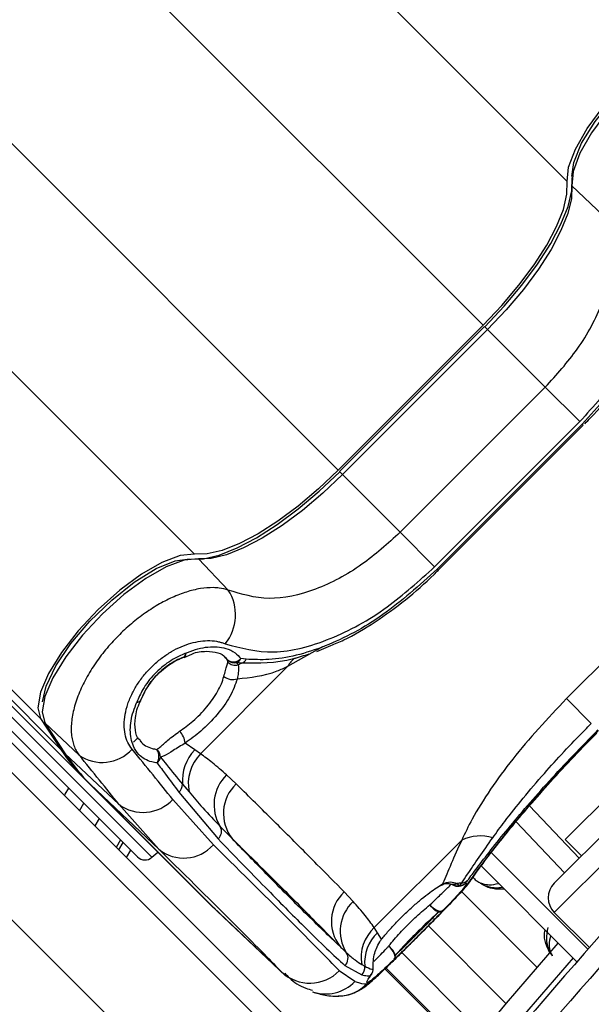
# Model space of a CAD drawing. Header units: millimetres. Extents: x 20 to 22981, y 40 to 19992.
# Tile 79 of 158: x 6601 to 6656, y 14778 to 14873. Entities that reach past the tile are written whole.
import ezdxf

# ---------------------------------------------------------------- set-up
doc = ezdxf.new("R2010")
doc.units = ezdxf.units.MM
doc.header["$LTSCALE"] = 2

msp = doc.modelspace()

# ---------------------------------------------------------------- linework, layer by layer
at = {"color": 8, "linetype": 'Continuous', "lineweight": 25}
for p, q in [((6653.544, 14857.166), (5389.71, 16121)), ((6617.764, 14821.386), (5353.93, 16085.22)), ((6602.996, 14805.612), (5340.606, 16068.001)), ((6645.479, 14843.377), (6596.127, 14892.729)), ((6631.553, 14829.451), (6582.201, 14878.803)), ((6645.892, 14842.964), (6645.602, 14843.254)), ((6631.966, 14829.038), (6631.676, 14829.328)), ((6687.931, 14822.637), (6652.293, 14786.999)), ((6626.733, 14810.634), (6630.091, 14812.523)), ((6598.882, 14807.103), (6613.681, 14792.303)), ((6649.916, 14797.235), (6654.68, 14792.215)), ((6610.495, 14793.018), (6610.91, 14793.734)), ((6611.641, 14793.003), (6611.227, 14792.286)), ((6643.385, 14789.011), (6650.659, 14781.737)), ((6640.21, 14785.717), (6647.676, 14778.25)), ((6637.653, 14783.167), (6645.348, 14775.472)), ((6626.136, 14781.29), (6626.367, 14781.13)), ((6636.037, 14781.596), (6643.906, 14773.727)), ((6643.998, 14773.839), (6636.141, 14781.695))]:
    msp.add_line(p, q, dxfattribs=at)
at = {"color": 7, "linetype": 'Continuous', "lineweight": 25}
for p, q in [((6604.953, 14802.646), (5565.338, 15842.261)), ((6607.373, 14799.675), (5580.575, 15826.473)), ((6656.972, 14853.918), (6653.965, 14856.767)), ((6645.479, 14843.377), (6631.553, 14829.451)), ((6645.602, 14843.254), (6631.676, 14829.328)), ((6645.892, 14842.964), (6631.966, 14829.038)), ((6651.433, 14837.424), (6645.892, 14842.964)), ((6566.238, 14837.274), (6626.212, 14777.3)), ((6637.506, 14823.498), (6651.433, 14837.424)), ((6651.433, 14837.424), (6654.738, 14834.118)), ((6624.314, 14776.37), (6564.34, 14836.344)), ((6654.738, 14834.118), (6640.812, 14820.192)), ((6641.052, 14819.952), (6654.979, 14833.878)), ((6641.156, 14819.848), (6655.082, 14833.775)), ((6654.979, 14833.878), (6655.082, 14833.775)), ((6557.269, 14829.273), (6617.243, 14769.298)), ((6637.506, 14823.498), (6631.966, 14829.038)), ((6637.506, 14823.498), (6640.812, 14820.192)), ((6685.103, 14822.637), (6652.293, 14789.828)), ((6621.013, 14817.958), (6618.163, 14820.965)), ((6653.353, 14794), (6680.931, 14821.577)), ((6653.469, 14807.535), (6667.396, 14821.461)), ((6641.052, 14819.952), (6641.156, 14819.848)), ((6629.508, 14812.065), (6630.846, 14812.634)), ((6616.769, 14811.52), (6616.724, 14811.492)), ((6616.786, 14811.467), (6617.503, 14811.802)), ((6620.945, 14811.248), (6620.66, 14811.525)), ((6618.34, 14802.241), (6626.733, 14810.634)), ((6620.973, 14811.039), (6620.945, 14811.248)), ((6622.324, 14810.93), (6621.816, 14810.996)), ((6621.816, 14810.996), (6621.956, 14810.772)), ((6622.733, 14811.313), (6622.226, 14811.374)), ((6612.602, 14807.349), (6612.63, 14807.395)), ((6653.469, 14807.535), (6655.848, 14805.156)), ((6612.305, 14792.339), (6598.211, 14806.432)), ((6602.996, 14805.612), (6604.953, 14802.646)), ((6603.339, 14805.306), (6605.296, 14802.34)), ((6606.693, 14802.114), (6603.417, 14805.213)), ((6603.417, 14805.213), (6605.374, 14802.248)), ((6611.912, 14803.338), (6612.37, 14803.796)), ((6617.791, 14802.605), (6616.883, 14803.268)), ((6610.497, 14797.402), (6605.374, 14802.248)), ((6618.34, 14802.241), (6617.791, 14802.605)), ((6621.765, 14799.347), (6620.846, 14800.206)), ((6607.373, 14799.675), (6619.165, 14787.883)), ((6607.783, 14799.287), (6619.575, 14787.496)), ((6607.783, 14799.287), (6607.794, 14799.277)), ((6614.344, 14793.082), (6607.794, 14799.277)), ((6607.794, 14799.277), (6619.585, 14787.485)), ((6616.624, 14799.324), (6617.246, 14798.578)), ((6616.272, 14798.564), (6620.041, 14794.073)), ((6606.741, 14796.771), (6607.161, 14797.483)), ((6610.497, 14797.402), (6614.344, 14793.082)), ((6619.579, 14793.502), (6615.69, 14797.85)), ((6608.621, 14796.023), (6608.203, 14795.309)), ((6653.282, 14790.817), (6648.63, 14795.719)), ((6610.67, 14793.973), (6610.255, 14793.257)), ((6643.416, 14793.951), (6635.023, 14785.558)), ((6653.353, 14794), (6654.909, 14792.444)), ((6613.681, 14792.303), (6614.241, 14792.807)), ((6655.529, 14783.481), (6646.18, 14792.829)), ((6654.469, 14782.278), (6645.212, 14791.534)), ((6642.951, 14789.778), (6643.233, 14789.579)), ((6643.233, 14789.579), (6643.412, 14789.843)), ((6643.785, 14789.815), (6643.974, 14790.072)), ((6632.987, 14788.064), (6632.129, 14788.983)), ((6619.575, 14787.496), (6619.585, 14787.485)), ((6626.136, 14781.29), (6619.585, 14787.485)), ((6619.958, 14787.123), (6626.508, 14780.928)), ((6652.293, 14786.999), (6655.661, 14783.631)), ((6635.334, 14785.062), (6635.023, 14785.558)), ((6635.719, 14784.432), (6635.334, 14785.062)), ((6633.163, 14780.377), (6631.669, 14781.411)), ((6632.208, 14781.906), (6633.826, 14781.01)), ((6633.816, 14782.007), (6634.106, 14781.842)), ((6636.037, 14781.596), (6643.906, 14773.727))]:
    msp.add_line(p, q, dxfattribs=at)
at = {"color": 7, "linetype": 'Continuous', "lineweight": 25, "flags": 128}
for points in [[(6653.544, 14857.166), (6653.671, 14858.546), (6654.322, 14860.278), (6655.455, 14862.251), (6656.996, 14864.337), (6658.845, 14866.4), (6660.882, 14868.307), (6662.975, 14869.934), (6664.988, 14871.176), (6666.791, 14871.951), (6668.266, 14872.209), (6669.319, 14871.935)], [(6669.717, 14871.514), (6668.666, 14871.788), (6667.193, 14871.53), (6665.393, 14870.756), (6663.382, 14869.516), (6661.292, 14867.892), (6659.258, 14865.988), (6657.412, 14863.927), (6655.873, 14861.844), (6654.742, 14859.874), (6654.092, 14858.144), (6653.965, 14856.767)], [(6653.993, 14857.655), (6654.163, 14859), (6654.917, 14860.844), (6656.207, 14862.934), (6657.931, 14865.106), (6659.954, 14867.192), (6662.118, 14869.026), (6664.252, 14870.465), (6666.19, 14871.397), (6667.554, 14871.732)], [(6645.479, 14843.377), (6647.27, 14845.271), (6648.91, 14847.218), (6650.355, 14849.165), (6651.567, 14851.061), (6652.513, 14852.854), (6653.168, 14854.498), (6653.515, 14855.949), (6653.544, 14857.166)], [(6645.628, 14843.229), (6647.488, 14845.195), (6649.191, 14847.217), (6650.691, 14849.239), (6651.95, 14851.208), (6652.932, 14853.07), (6653.613, 14854.778), (6653.973, 14856.284), (6654.003, 14857.549)], [(6653.965, 14856.767), (6653.936, 14855.548), (6653.589, 14854.097), (6652.933, 14852.451), (6651.986, 14850.655), (6650.773, 14848.758), (6649.326, 14846.809), (6647.685, 14844.86), (6645.892, 14842.964)], [(6631.553, 14829.451), (6629.659, 14827.66), (6627.713, 14826.02), (6625.765, 14824.575), (6623.87, 14823.364), (6622.076, 14822.418), (6620.432, 14821.762), (6618.982, 14821.416), (6617.764, 14821.386)], [(6617.382, 14820.927), (6618.646, 14820.957), (6620.152, 14821.318), (6621.86, 14821.998), (6623.723, 14822.981), (6625.691, 14824.239), (6627.713, 14825.74), (6629.735, 14827.443), (6631.702, 14829.302)], [(6631.966, 14829.038), (6630.07, 14827.245), (6628.122, 14825.604), (6626.173, 14824.157), (6624.275, 14822.944), (6622.479, 14821.997), (6620.834, 14821.341), (6619.382, 14820.994), (6618.163, 14820.965)], [(6617.764, 14821.386), (6616.385, 14821.259), (6614.652, 14820.608), (6612.679, 14819.475), (6610.593, 14817.934), (6608.53, 14816.085), (6606.623, 14814.048), (6604.996, 14811.955), (6603.755, 14809.942), (6602.98, 14808.139), (6602.721, 14806.664), (6602.996, 14805.612)], [(6618.163, 14820.965), (6616.786, 14820.838), (6615.056, 14820.188), (6613.086, 14819.057), (6611.003, 14817.518), (6608.943, 14815.672), (6607.038, 14813.638), (6605.414, 14811.548), (6604.174, 14809.538), (6603.4, 14807.737), (6603.142, 14806.264), (6603.417, 14805.213)], [(6603.186, 14807.218), (6603.534, 14808.741), (6604.465, 14810.678), (6605.905, 14812.813), (6607.739, 14814.976), (6609.824, 14816.999), (6611.997, 14818.723), (6614.087, 14820.013), (6615.93, 14820.767), (6617.275, 14820.937)], [(6603.339, 14805.306), (6603.344, 14805.299), (6603.417, 14805.213)], [(6605.296, 14802.34), (6605.301, 14802.333), (6605.374, 14802.248)], [(6605.28, 14798.232), (6605.358, 14798.364), (6605.701, 14798.943)], [(6644.387, 14790.234), (6644.343, 14790.169), (6643.883, 14789.626)], [(6619.749, 14787.323), (6619.506, 14787.55), (6619.165, 14787.883)], [(6619.585, 14787.485), (6619.927, 14787.153), (6619.958, 14787.123)], [(6641.615, 14787.183), (6641.511, 14787.123), (6641.377, 14787.103), (6641.218, 14787.124), (6641.043, 14787.184), (6640.861, 14787.281), (6640.681, 14787.409), (6640.513, 14787.562), (6640.366, 14787.732)], [(6640.397, 14769.399), (6647.726, 14778.309), (6652.684, 14784.062)], [(6636.943, 14782.511), (6637.003, 14782.614), (6637.023, 14782.749), (6637.002, 14782.908), (6636.942, 14783.083), (6636.845, 14783.265), (6636.717, 14783.445), (6636.564, 14783.612), (6636.394, 14783.76)], [(6634.909, 14781.52), (6634.919, 14781.603), (6634.92, 14781.661)], [(6634.625, 14780.914), (6634.733, 14781.036), (6634.743, 14781.05)]]:
    msp.add_lwpolyline(points, dxfattribs=at)
at = {"color": 8, "linetype": 'Continuous', "lineweight": 25, "flags": 128}
for points in [[(6616.924, 14811.873), (6616.913, 14811.721), (6616.875, 14811.605), (6616.81, 14811.531), (6616.788, 14811.52)], [(6612.604, 14807.333), (6612.591, 14807.308), (6612.517, 14807.243), (6612.401, 14807.204), (6612.248, 14807.193)], [(6654.102, 14782.645), (6649.253, 14777.017), (6641.959, 14768.15)]]:
    msp.add_lwpolyline(points, dxfattribs=at)
at = {"color": 7, "linetype": 'Continuous', "lineweight": 25}
for centre, radius, start, end in [((6969.784, 14505.147), 399.777, 123.6328, 146.3672), ((6969.784, 14505.147), 398.862, 123.6328, 146.3672), ((6969.784, 14505.147), 394.415, 123.6328, 146.3672), ((6967.097, 14507.834), 416, 128.64351, 141.35649), ((6969.784, 14505.147), 392.331, 123.6328, 146.3672), ((6967.097, 14507.834), 414, 128.64351, 141.35649), ((6617.279, 14815.583), 4.425, 320.9409, 32.46378), ((6616.37, 14812.428), 1, 290.73629, 294.75239), ((6616.424, 14811.882), 0.5, 313.60935, 358.96535), ((6621.512, 14812.055), 0.986, 234.87114, 316.35402), ((6621.624, 14811.965), 0.988, 226.53341, 281.20452), ((6621.701, 14811.777), 1.037, 225.38613, 284.24374), ((6621.458, 14811.795), 0.876, 294.14538, 331.24566), ((6623.314, 14808.115), 2.984, 109.36733, 117.0597), ((6621.985, 14811.701), 0.842, 293.73355, 332.57511), ((6621.441, 14810.722), 1.357, 231.22652, 289.14489), ((6612.239, 14807.694), 0.501, 271.12488, 316.44853), ((6611.694, 14807.748), 1, 335.31026, 339.31984), ((6614.926, 14803.027), 1.972, 7.01166, 44.07153), ((6620.798, 14813.08), 18.972, 213.36609, 224.95795), ((6621.218, 14812.681), 18.97, 213.36609, 224.95795), ((6608.92, 14805.278), 3.869, 234.8547, 317.61632), ((6613.119, 14801.982), 1.237, 329.5397, 33.1068), ((6613.415, 14801.831), 1.109, 3.98649, 48.13021), ((6620.829, 14799.677), 4.219, 136.04232, 184.79121), ((6621.336, 14799.351), 4.163, 136.03514, 190.70759), ((6613.455, 14802.177), 1.099, 311.60232, 345.86737), ((6623.621, 14797.356), 3.978, 134.23797, 211.74649), ((6615.596, 14799.338), 1.028, 311.14154, 359.22849), ((6624.464, 14796.509), 3.916, 133.57045, 217.97855), ((6612.844, 14800.52), 3.903, 233.02886, 316.82541), ((6619.39, 14794.792), 0.97, 312.10781, 29.03636), ((6616.744, 14796.007), 3.783, 230.63721, 318.5404), ((6645.2, 14790.219), 4.137, 73.31325, 115.54789), ((6613.012, 14793.046), 1, 225, 312), ((6643.743, 14785.829), 4.028, 94.71497, 101.34371), ((6643.179, 14790.469), 0.892, 273.46674, 312.78039), ((6643.382, 14790.721), 0.878, 271.94934, 312.39771), ((6653.707, 14788.413), 2, 135, 225), ((6634.813, 14786.146), 3.906, 133.4089, 217.98684), ((6643.08, 14790.52), 1, 237.96741, 275.74749), ((6635.665, 14785.216), 3.909, 133.23722, 211.71518), ((6641.671, 14788.541), 1.536, 211.79518, 252.71266), ((6641.298, 14787.563), 0.495, 260.34572, 309.78162), ((6637.71, 14782.665), 3.949, 132.88138, 189.58325), ((6638.073, 14782.173), 3.981, 133.46054, 184.75802), ((6631.505, 14782.615), 0.998, 314.73634, 33.22192), ((6635.585, 14782.455), 1.535, 17.29779, 58.22732), ((6636.562, 14782.828), 0.496, 320.20716, 9.62338), ((6628.84, 14784.195), 3.969, 227.04927, 315.46125), ((6633.104, 14781.716), 1.009, 315.61102, 7.18624), ((6633.911, 14781.618), 1.003, 315.43165, 354.39448), ((6633.921, 14781.619), 1, 325.32373, 2.39117)]:
    msp.add_arc(centre, radius, start, end, dxfattribs=at)
at = {"color": 8, "linetype": 'Continuous', "lineweight": 25}
for centre, radius, start, end in [((6628.795, 14809.549), 2.33, 126.22385, 152.23577), ((6642.624, 14790.498), 0.79, 251.25046, 294.38003), ((6643.081, 14790.51), 0.99, 275.27809, 315.36549), ((6642.998, 14790.407), 0.861, 238.59358, 285.84997), ((6630.335, 14783.147), 3.958, 251.54288, 315.59183), ((6631.477, 14782.95), 3.98, 272.02709, 315.21231)]:
    msp.add_arc(centre, radius, start, end, dxfattribs=at)
at = {"color": 7, "linetype": 'Continuous', "lineweight": 25}
for centre, major_axis, ratio, start_param, end_param in [((6512.201, 14886.5), (111.67, -111.493), 0.074687, 0.573972, 0.640842), ((6515.019, 14889.322), (114.498, -114.321), 0.072841, 0.573975, 0.640845), ((6516.502, 14890.805), (117.156, -111.663), 0.008717, 0.193012, 0.503673), ((6513.744, 14887.908), (114.328, -108.835), 0.008938, 0.193001, 0.503662), ((6515.019, 14889.322), (119.844, -108.975), 0.055229, 6.15749, 6.224361)]:
    msp.add_ellipse(centre, major_axis=major_axis, ratio=ratio, start_param=start_param, end_param=end_param, dxfattribs=at)
for points, knots in [([(6662.136, 14854.215), (6662.541, 14852.719), (6663.347, 14849.735), (6661.935, 14844.235), (6658.983, 14838.79), (6656.093, 14835.609), (6654.738, 14834.118)], [0, 0, 0, 0, 0.263204, 0.524727, 0.777185, 1, 1, 1, 1]), ([(6651.433, 14837.424), (6652.516, 14838.623), (6654.824, 14841.177), (6657.127, 14845.609), (6658.141, 14850.145), (6657.363, 14852.657), (6656.972, 14853.918)], [0, 0, 0, 0, 0.2234882, 0.4760862, 0.7370755, 1, 1, 1, 1]), ([(6654.979, 14833.878), (6656.522, 14835.588), (6659.614, 14839.014), (6662.628, 14844.707), (6663.757, 14849.139), (6663.65, 14851.484), (6663.617, 14852.198)], [0, 0, 0, 0, 0.287424, 0.575721, 0.870977, 1, 1, 1, 1]), ([(6655.214, 14833.922), (6655.408, 14834.115), (6656.429, 14835.132), (6658.166, 14837.158), (6660.203, 14840.014), (6661.57, 14842.285), (6662.082, 14843.551), (6662.194, 14843.829)], [0, 0, 0, 0, 0.064531, 0.339586, 0.628569, 0.91851, 1, 1, 1, 1]), ([(6637.506, 14823.498), (6636.307, 14822.414), (6633.753, 14820.106), (6629.321, 14817.803), (6624.785, 14816.789), (6622.273, 14817.568), (6621.013, 14817.958)], [0, 0, 0, 0, 0.223488, 0.476086, 0.737075, 1, 1, 1, 1]), ([(6620.715, 14812.794), (6622.211, 14812.39), (6625.195, 14811.583), (6630.695, 14812.996), (6636.14, 14815.947), (6639.321, 14818.837), (6640.812, 14820.192)], [0, 0, 0, 0, 0.263204, 0.524727, 0.777185, 1, 1, 1, 1]), ([(6641.052, 14819.952), (6639.342, 14818.408), (6635.916, 14815.316), (6630.223, 14812.302), (6625.791, 14811.173), (6623.446, 14811.28), (6622.733, 14811.313)], [0, 0, 0, 0, 0.287424, 0.575721, 0.870977, 1, 1, 1, 1]), ([(6630.846, 14812.634), (6631.26, 14812.802), (6632.679, 14813.377), (6635.11, 14814.848), (6638.031, 14816.965), (6640.032, 14818.726), (6641.036, 14819.733), (6641.175, 14819.873)], [0, 0, 0, 0, 0.1164754, 0.399092, 0.6785401, 0.9554698, 1, 1, 1, 1]), ([(6621.013, 14817.958), (6620.73, 14818.034), (6620.281, 14818.154), (6619.387, 14818.206), (6618.554, 14818.143), (6617.675, 14817.962), (6616.785, 14817.713), (6615.87, 14817.362), (6614.945, 14816.913), (6614.024, 14816.405), (6613.107, 14815.81), (6612.21, 14815.134), (6611.323, 14814.401), (6610.471, 14813.595), (6609.669, 14812.728), (6609.093, 14812.044), (6608.549, 14811.333), (6608.042, 14810.6), (6607.58, 14809.851), (6607.167, 14809.094), (6606.806, 14808.333), (6606.502, 14807.572), (6606.261, 14806.827), (6606.086, 14806.107), (6605.974, 14805.414), (6605.929, 14804.746), (6605.951, 14804.12), (6606.038, 14803.543), (6606.188, 14803.017), (6606.4, 14802.531), (6606.595, 14802.254), (6606.693, 14802.114)], [0, 0, 0, 0, 0.049626, 0.078577, 0.137394, 0.167327, 0.195134, 0.251586, 0.280294, 0.307651, 0.363199, 0.391451, 0.419354, 0.47607, 0.504949, 0.534169, 0.563603, 0.593708, 0.624043, 0.654548, 0.685288, 0.716764, 0.748492, 0.779398, 0.810537, 0.842407, 0.874528, 0.905316, 0.936327, 0.968042, 1, 1, 1, 1]), ([(6611.778, 14802.67), (6611.631, 14802.88), (6611.332, 14803.305), (6611.085, 14804.109), (6610.994, 14805.019), (6611.084, 14805.997), (6611.349, 14807.031), (6611.774, 14808.047), (6612.353, 14809.042), (6613.037, 14809.947), (6613.826, 14810.773), (6614.67, 14811.478), (6615.57, 14812.073), (6616.492, 14812.539), (6617.431, 14812.876), (6618.36, 14813.074), (6619.262, 14813.125), (6619.937, 14813.041), (6620.413, 14812.914), (6620.614, 14812.834), (6620.715, 14812.794)], [0, 0, 0, 0, 0.063269, 0.128272, 0.191167, 0.255909, 0.316887, 0.379836, 0.437286, 0.496647, 0.551217, 0.607511, 0.661445, 0.716934, 0.772639, 0.829832, 0.888774, 0.949243, 0.974567, 1, 1, 1, 1]), ([(6616.924, 14811.873), (6616.986, 14811.901), (6617.714, 14812.228), (6619.113, 14812.599), (6620.644, 14812.472), (6621.661, 14812), (6622.049, 14811.57), (6622.226, 14811.374)], [0, 0, 0, 0, 0.028104, 0.329399, 0.630932, 0.832233, 1, 1, 1, 1]), ([(6616.924, 14811.873), (6616.879, 14811.857), (6616.339, 14811.662), (6615.279, 14811.11), (6613.87, 14809.915), (6612.809, 14808.531), (6612.417, 14807.597), (6612.248, 14807.193)], [0, 0, 0, 0, 0.023022, 0.27511, 0.528003, 0.796138, 1, 1, 1, 1]), ([(6616.769, 14811.52), (6616.699, 14811.494), (6616.134, 14811.285), (6615.088, 14810.698), (6613.841, 14809.54), (6613.02, 14808.371), (6612.721, 14807.64), (6612.602, 14807.349)], [0, 0, 0, 0, 0.040118, 0.323375, 0.584277, 0.834681, 1, 1, 1, 1]), ([(6612.602, 14807.349), (6612.861, 14807.906), (6613.377, 14809.011), (6614.724, 14810.409), (6615.921, 14811.177), (6616.608, 14811.455), (6616.769, 14811.52)], [0, 0, 0, 0, 0.3101487, 0.6161475, 0.9098568, 1, 1, 1, 1]), ([(6617.503, 14811.802), (6617.503, 14811.802), (6618.01, 14812.039), (6618.952, 14812.112), (6620.084, 14811.982), (6620.649, 14811.653), (6620.831, 14811.347), (6620.872, 14811.277)], [0, 0, 0, 0, 0.0001988, 0.2949907, 0.5957748, 0.9080372, 1, 1, 1, 1]), ([(6628.757, 14811.812), (6628.255, 14811.644), (6625.997, 14810.889), (6623.931, 14810.912), (6622.324, 14810.93)], [0, 0, 0, 0, 0.2224584, 1, 1, 1, 1]), ([(6620.591, 14809.664), (6620.647, 14809.862), (6620.825, 14810.495), (6620.913, 14810.817), (6620.973, 14811.039)], [0, 0, 0, 0, 0.311755, 1, 1, 1, 1]), ([(6621.956, 14810.772), (6621.987, 14810.554), (6622.03, 14810.242), (6621.919, 14809.625), (6621.885, 14809.441)], [0, 0, 0, 0, 0.700505, 1, 1, 1, 1]), ([(6621.885, 14809.441), (6623.138, 14809.567), (6624.72, 14809.726), (6626.387, 14810.478), (6626.733, 14810.634)], [0, 0, 0, 0, 0.79237, 1, 1, 1, 1]), ([(6616.343, 14804.399), (6616.556, 14804.544), (6616.988, 14804.837), (6617.648, 14805.385), (6618.316, 14806.017), (6618.955, 14806.722), (6619.527, 14807.462), (6620, 14808.205), (6620.377, 14808.951), (6620.519, 14809.425), (6620.591, 14809.664)], [0, 0, 0, 0, 0.11112, 0.224668, 0.352154, 0.483338, 0.610578, 0.74151, 0.868886, 1, 1, 1, 1]), ([(6621.885, 14809.441), (6621.684, 14808.881), (6621.282, 14807.765), (6619.993, 14805.996), (6618.474, 14804.411), (6617.388, 14803.631), (6616.883, 14803.268)], [0, 0, 0, 0, 0.259902, 0.517867, 0.775557, 1, 1, 1, 1]), ([(6614.185, 14801.355), (6614.015, 14801.382), (6613.321, 14801.494), (6612.49, 14802.002), (6611.78, 14803.07), (6611.513, 14804.459), (6611.745, 14805.978), (6612.126, 14806.897), (6612.248, 14807.193)], [0, 0, 0, 0, 0.075381, 0.307278, 0.457792, 0.683201, 0.897773, 1, 1, 1, 1]), ([(6612.588, 14803.501), (6612.535, 14803.541), (6612.272, 14803.741), (6612.048, 14804.441), (6612.042, 14805.691), (6612.296, 14806.737), (6612.593, 14807.298), (6612.61, 14807.329)], [0, 0, 0, 0, 0.076775, 0.384093, 0.673994, 0.981762, 1, 1, 1, 1]), ([(6653.469, 14807.535), (6651.663, 14805.61), (6648.963, 14802.733), (6646.112, 14798.796), (6644.459, 14796.159), (6643.727, 14794.61), (6643.416, 14793.951)], [0, 0, 0, 0, 0.419372, 0.626845, 0.841167, 1, 1, 1, 1]), ([(6646.388, 14794.182), (6646.766, 14794.699), (6648.142, 14796.584), (6651.053, 14800.118), (6654.069, 14803.366), (6655.637, 14804.943), (6655.848, 14805.156)], [0, 0, 0, 0, 0.159037, 0.579884, 0.943274, 1, 1, 1, 1]), ([(6614.155, 14802.657), (6614.249, 14802.722), (6614.552, 14802.933), (6615.165, 14803.539), (6615.947, 14804.11), (6616.343, 14804.399)], [0, 0, 0, 0, 0.181902, 0.586109, 1, 1, 1, 1]), ([(6656.545, 14804.458), (6654.996, 14802.861), (6651.89, 14799.659), (6648.057, 14795.161), (6645.174, 14791.476), (6644.317, 14790.247), (6643.883, 14789.626)], [0, 0, 0, 0, 0.2460387, 0.4933441, 0.7436901, 1, 1, 1, 1]), ([(6643.974, 14790.072), (6644.264, 14790.463), (6645.216, 14791.748), (6647.662, 14794.864), (6651.667, 14799.566), (6654.875, 14802.874), (6656.478, 14804.526)], [0, 0, 0, 0, 0.129083, 0.424338, 0.712561, 1, 1, 1, 1]), ([(6644.388, 14790.232), (6644.412, 14790.268), (6644.525, 14790.438), (6645.013, 14791.123), (6645.925, 14792.346), (6647.255, 14794.053), (6648.91, 14796.08), (6650.851, 14798.346), (6653.02, 14800.747), (6654.899, 14802.745), (6656.052, 14803.891), (6656.395, 14804.232)], [0, 0, 0, 0, 0.030064, 0.144524, 0.276009, 0.411471, 0.546229, 0.679621, 0.812433, 0.944232, 1, 1, 1, 1]), ([(6616.883, 14803.268), (6616.48, 14803.019), (6615.666, 14802.516), (6614.983, 14802.071), (6614.632, 14801.948), (6614.521, 14801.908)], [0, 0, 0, 0, 0.402486, 0.811277, 1, 1, 1, 1]), ([(6620.846, 14800.206), (6620.4, 14800.606), (6619.602, 14801.323), (6618.726, 14801.96), (6618.34, 14802.241)], [0, 0, 0, 0, 0.558599, 1, 1, 1, 1]), ([(6614.185, 14801.355), (6614.457, 14800.993), (6615.17, 14800.043), (6615.851, 14799.129), (6616.272, 14798.564)], [0, 0, 0, 0, 0.3812912, 1, 1, 1, 1]), ([(6614.521, 14801.908), (6614.711, 14801.672), (6615.435, 14800.77), (6616.119, 14799.938), (6616.624, 14799.324)], [0, 0, 0, 0, 0.261932, 1, 1, 1, 1]), ([(6632.129, 14788.983), (6631.261, 14789.865), (6629.24, 14791.921), (6626.04, 14795.129), (6623.447, 14797.696), (6622.018, 14799.098), (6621.765, 14799.347)], [0, 0, 0, 0, 0.2531884, 0.5902421, 0.9272961, 1, 1, 1, 1]), ([(6617.246, 14798.578), (6617.683, 14798.065), (6618.683, 14796.894), (6619.678, 14795.85), (6620.238, 14795.263)], [0, 0, 0, 0, 0.437506, 1, 1, 1, 1]), ([(6620.238, 14795.263), (6620.45, 14795.047), (6620.836, 14794.655), (6621.209, 14794.272), (6621.377, 14794.099)], [0, 0, 0, 0, 0.550084, 1, 1, 1, 1]), ([(6620.041, 14794.073), (6621.596, 14792.462), (6624.708, 14789.24), (6628.043, 14785.887), (6630.552, 14783.434), (6631.655, 14782.416), (6632.208, 14781.906)], [0, 0, 0, 0, 0.287942, 0.575885, 0.787474, 1, 1, 1, 1]), ([(6631.734, 14783.742), (6630.688, 14784.736), (6628.785, 14786.543), (6625.113, 14790.244), (6622.497, 14792.943), (6621.377, 14794.099)], [0, 0, 0, 0, 0.411197, 0.74781, 1, 1, 1, 1]), ([(6621.377, 14794.099), (6621.63, 14793.851), (6623.059, 14792.449), (6625.649, 14789.884), (6628.847, 14786.678), (6630.868, 14784.623), (6631.734, 14783.742)], [0, 0, 0, 0, 0.072703, 0.409757, 0.746813, 1, 1, 1, 1]), ([(6643.416, 14793.951), (6643.061, 14793.17), (6642.341, 14791.585), (6641.832, 14790.337), (6641.583, 14789.77), (6641.575, 14789.751)], [0, 0, 0, 0, 0.484656, 0.983086, 1, 1, 1, 1]), ([(6643.412, 14789.843), (6643.589, 14790.107), (6644.33, 14791.215), (6645.498, 14792.899), (6646.388, 14794.182)], [0, 0, 0, 0, 0.238761, 1, 1, 1, 1]), ([(6635.719, 14784.432), (6635.937, 14784.699), (6636.38, 14785.239), (6637.13, 14786.061), (6637.93, 14786.867), (6638.749, 14787.623), (6639.575, 14788.322), (6640.329, 14788.904), (6641.01, 14789.389), (6641.385, 14789.63), (6641.575, 14789.751)], [0, 0, 0, 0, 0.127366, 0.258587, 0.385725, 0.516738, 0.644481, 0.776089, 0.886847, 1, 1, 1, 1]), ([(6638.9, 14784.405), (6639.024, 14784.529), (6639.622, 14785.124), (6640.729, 14786.237), (6642.055, 14787.581), (6643.186, 14788.777), (6643.861, 14789.5), (6644.249, 14790.052), (6644.376, 14790.233)], [0, 0, 0, 0, 0.052378, 0.252034, 0.454534, 0.663808, 0.890149, 1, 1, 1, 1]), ([(6641.415, 14789.587), (6641.453, 14789.614), (6641.713, 14789.798), (6642.106, 14789.822), (6642.302, 14789.753), (6642.36, 14789.732)], [0, 0, 0, 0, 0.106231, 0.734444, 1, 1, 1, 1]), ([(6641.575, 14789.751), (6641.833, 14789.843), (6642.347, 14790.027), (6642.75, 14789.861), (6642.951, 14789.778)], [0, 0, 0, 0, 0.5029202, 1, 1, 1, 1]), ([(6643.785, 14789.815), (6643.8, 14789.814), (6643.891, 14789.811), (6643.79, 14789.589), (6643.268, 14788.943), (6642.562, 14788.167), (6641.873, 14787.451), (6641.615, 14787.183)], [0, 0, 0, 0, 0.059371, 0.368067, 0.547994, 0.831013, 1, 1, 1, 1]), ([(6642.331, 14789.759), (6642.39, 14789.74), (6642.493, 14789.707), (6642.51, 14789.694), (6642.518, 14789.688)], [0, 0, 0, 0, 0.582055, 1, 1, 1, 1]), ([(6645.179, 14789.825), (6645.239, 14789.791), (6645.527, 14789.624), (6646.259, 14789.379), (6646.913, 14789.346), (6647.283, 14789.448), (6647.295, 14789.451)], [0, 0, 0, 0, 0.081369, 0.39528, 0.980228, 1, 1, 1, 1]), ([(6643.171, 14789.527), (6643.162, 14789.525), (6643.104, 14789.515), (6642.959, 14789.507), (6642.846, 14789.561), (6642.826, 14789.57)], [0, 0, 0, 0, 0.130157, 0.847884, 1, 1, 1, 1]), ([(6635.023, 14785.558), (6634.742, 14785.944), (6634.104, 14786.82), (6633.388, 14787.618), (6632.987, 14788.064)], [0, 0, 0, 0, 0.441401, 1, 1, 1, 1]), ([(6636.394, 14783.76), (6636.49, 14783.879), (6636.899, 14784.386), (6637.784, 14785.374), (6639.1, 14786.678), (6639.942, 14787.379), (6640.366, 14787.732)], [0, 0, 0, 0, 0.089932, 0.383867, 0.69008, 1, 1, 1, 1]), ([(6636.943, 14782.511), (6637.228, 14782.786), (6637.896, 14783.432), (6639.117, 14784.644), (6640.42, 14785.954), (6641.222, 14786.774), (6641.584, 14787.151), (6641.615, 14787.183)], [0, 0, 0, 0, 0.199795, 0.468728, 0.722945, 0.976363, 1, 1, 1, 1]), ([(6641.215, 14787.075), (6640.789, 14786.686), (6639.942, 14785.913), (6638.568, 14784.546), (6637.613, 14783.537), (6637.157, 14783.03), (6637.051, 14782.911)], [0, 0, 0, 0, 0.309754, 0.61629, 0.910258, 1, 1, 1, 1]), ([(6637.051, 14782.911), (6637.371, 14783.221), (6638.036, 14783.863), (6639.199, 14785.021), (6640.324, 14786.153), (6640.925, 14786.775), (6641.215, 14787.075)], [0, 0, 0, 0, 0.248204, 0.515153, 0.766575, 1, 1, 1, 1]), ([(6651.685, 14785.549), (6651.598, 14785.176), (6651.452, 14784.548), (6651.661, 14783.638), (6651.895, 14783.099), (6652.066, 14782.895), (6652.096, 14782.859)], [0, 0, 0, 0, 0.456921, 0.767867, 0.959152, 1, 1, 1, 1]), ([(6631.547, 14779.001), (6631.748, 14779.001), (6632.24, 14779.002), (6632.935, 14779.22), (6633.551, 14779.513), (6634.051, 14779.839), (6634.607, 14780.272), (6635.366, 14780.948), (6636.492, 14782.023), (6637.7, 14783.209), (6638.535, 14784.041), (6638.9, 14784.405)], [0, 0, 0, 0, 0.050997, 0.125073, 0.189728, 0.25287, 0.348429, 0.528359, 0.704724, 0.870802, 1, 1, 1, 1]), ([(6638.928, 14784.433), (6638.446, 14783.953), (6637.444, 14782.956), (6636.107, 14781.651), (6635.033, 14780.651), (6634.472, 14780.198), (6634.342, 14780.159), (6634.302, 14780.147)], [0, 0, 0, 0, 0.20213, 0.419969, 0.648499, 0.890593, 1, 1, 1, 1]), ([(6634.909, 14781.52), (6634.909, 14781.973), (6634.909, 14782.786), (6635.32, 14783.872), (6635.662, 14784.353), (6635.719, 14784.432)], [0, 0, 0, 0, 0.512573, 0.919491, 1, 1, 1, 1]), ([(6631.734, 14783.742), (6631.849, 14783.633), (6632.057, 14783.435), (6632.252, 14783.246), (6632.34, 14783.161)], [0, 0, 0, 0, 0.550084, 1, 1, 1, 1]), ([(6632.34, 14783.161), (6632.62, 14782.908), (6633.118, 14782.458), (6633.604, 14782.145), (6633.816, 14782.007)], [0, 0, 0, 0, 0.562494, 1, 1, 1, 1]), ([(6636.943, 14782.511), (6636.872, 14782.442), (6636.31, 14781.9), (6635.393, 14781.037), (6634.648, 14780.414), (6634.284, 14780.218), (6634.283, 14780.393), (6634.536, 14780.778), (6634.625, 14780.914)], [0, 0, 0, 0, 0.033536, 0.263615, 0.49388, 0.646507, 0.874374, 1, 1, 1, 1]), ([(6634.106, 14781.842), (6634.342, 14781.728), (6634.63, 14781.589), (6634.867, 14781.531), (6634.909, 14781.52)], [0, 0, 0, 0, 0.823891, 1, 1, 1, 1]), ([(6626.433, 14781.174), (6626.58, 14781.02), (6627.131, 14780.444), (6628.02, 14779.84), (6628.889, 14779.611), (6629.106, 14779.553)], [0, 0, 0, 0, 0.214804, 0.803734, 1, 1, 1, 1]), ([(6633.826, 14781.01), (6634.002, 14780.978), (6634.286, 14780.927), (6634.532, 14780.918), (6634.625, 14780.914)], [0, 0, 0, 0, 0.618367, 1, 1, 1, 1]), ([(6634.558, 14780.759), (6634.558, 14780.757), (6634.55, 14780.738), (6634.595, 14780.837), (6634.716, 14781.004), (6634.772, 14781.082)], [0, 0, 0, 0, 0.074692, 0.568804, 1, 1, 1, 1]), ([(6629.113, 14779.382), (6629.293, 14779.327), (6629.882, 14779.146), (6630.657, 14778.978), (6631.401, 14778.973), (6631.589, 14778.972)], [0, 0, 0, 0, 0.248109, 0.809538, 1, 1, 1, 1])]:
    msp.add_open_spline(points, degree=3, knots=knots, dxfattribs=at)
at = {"color": 8, "linetype": 'Continuous', "lineweight": 25}
for points, knots in [([(6612.555, 14803.491), (6612.566, 14803.474), (6612.823, 14803.089), (6613.395, 14802.811), (6614.005, 14802.687), (6614.155, 14802.657)], [0, 0, 0, 0, 0.033096, 0.763051, 1, 1, 1, 1]), ([(6640.366, 14787.732), (6640.594, 14787.952), (6641.203, 14788.542), (6641.839, 14789.155), (6642.35, 14789.658), (6642.397, 14789.728), (6642.427, 14789.772)], [0, 0, 0, 0, 0.182139, 0.488066, 0.682943, 1, 1, 1, 1]), ([(6644.505, 14790.378), (6644.547, 14790.324), (6644.673, 14790.163), (6644.993, 14789.938), (6645.47, 14789.731), (6646.174, 14789.616), (6646.653, 14789.724), (6646.954, 14789.793)], [0, 0, 0, 0, 0.064843, 0.194247, 0.36321, 0.600804, 1, 1, 1, 1]), ([(6647.488, 14789.259), (6647.124, 14789.236), (6646.513, 14789.199), (6645.75, 14789.486), (6645.409, 14789.685), (6645.336, 14789.727)], [0, 0, 0, 0, 0.536909, 0.901806, 1, 1, 1, 1]), ([(6643.883, 14789.626), (6643.713, 14789.407), (6643.374, 14788.971), (6642.177, 14787.709), (6640.676, 14786.184), (6639.508, 14785.009), (6638.959, 14784.463), (6638.928, 14784.433)], [0, 0, 0, 0, 0.256719, 0.511781, 0.75624, 0.986432, 1, 1, 1, 1]), ([(6652.11, 14782.876), (6652.045, 14782.952), (6651.807, 14783.231), (6651.507, 14783.892), (6651.291, 14784.67), (6651.381, 14785.147), (6651.416, 14785.33)], [0, 0, 0, 0, 0.097436, 0.355754, 0.751941, 1, 1, 1, 1]), ([(6651.939, 14784.808), (6651.868, 14784.509), (6651.751, 14784.014), (6651.856, 14783.317), (6652.04, 14782.974), (6652.1, 14782.864)], [0, 0, 0, 0, 0.507087, 0.841264, 1, 1, 1, 1]), ([(6634.973, 14782.294), (6635.042, 14782.363), (6635.308, 14782.632), (6635.874, 14783.224), (6636.335, 14783.699), (6636.394, 14783.76)], [0, 0, 0, 0, 0.232505, 0.902562, 1, 1, 1, 1])]:
    msp.add_open_spline(points, degree=3, knots=knots, dxfattribs=at)

doc.saveas('drawing.dxf')
